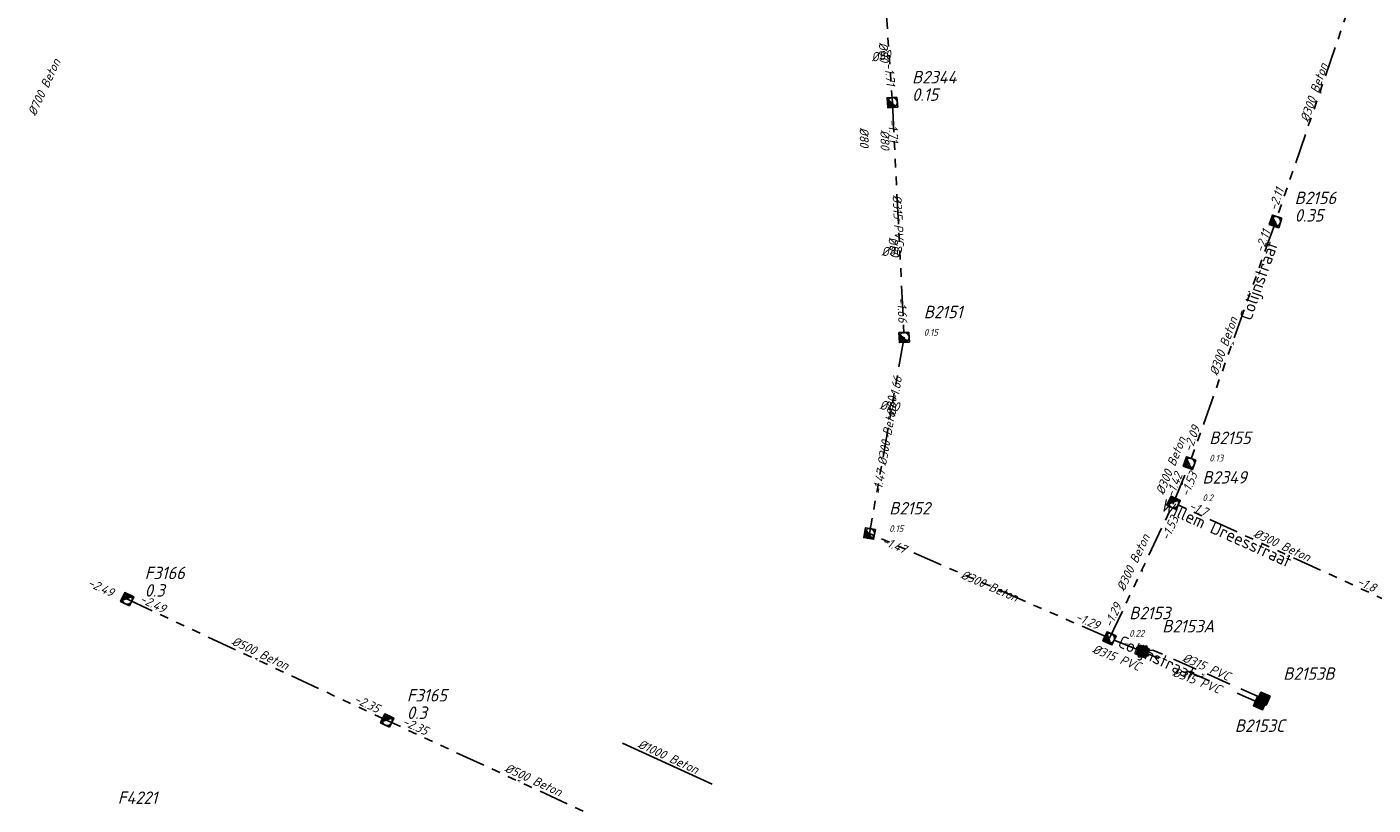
# Model space of a CAD drawing. Header units: metres. Extents: x 153906 to 154973, y 473035 to 474039.
# Tile 4 of 18: x 153908 to 154179, y 473464 to 473621. Entities that reach past the tile are written whole.
import ezdxf
from ezdxf.enums import TextEntityAlignment as Align

# ---------------------------------------------------------------- set-up
doc = ezdxf.new("R2010")
doc.units = ezdxf.units.M
for name, pattern in [('RI-GWA', [18.45, 6, -1.8, 1.75, -1.8, 1.75, -1.8, 1.75, -1.8]), ('RI-HWA', [7.4, 5, -2.4]), ('RI-VWA', [11, 5, -3, 0, -3])]:
    doc.linetypes.add(name, pattern=pattern)
doc.layers.get('0').update_dxf_attribs({"linetype": 'CONTINUOUS'})
for name, color, linetype, lineweight in [('B-XX-OG-TOPOGRAFIE-T18', 1, 'CONTINUOUS', 18), ('R-OI-KW-KUNSTWERK_DUIKER-G', 170, 'CONTINUOUS', 25), ('R-OI-RI-BOB-T18', 6, 'CONTINUOUS', 18), ('R-OI-RI-GWA_PUTDEKSELHOOGTE-T25', 10, 'CONTINUOUS', 25), ('R-OI-RI-GWA_PUTNUMMER-T25', 10, 'CONTINUOUS', 25), ('R-OI-RI-GWA_RIOOLPUT_INSPECTIEPUT-S', 10, 'CONTINUOUS', 25), ('R-OI-RI-GWA_TRANSPORTLEIDING-G', 10, 'RI-GWA', 25), ('R-OI-RI-HWA_PUTNUMMER-T25', 150, 'CONTINUOUS', 25), ('R-OI-RI-HWA_RIOOLPUT_INSPECTIEPUT-S', 150, 'CONTINUOUS', 25), ('R-OI-RI-HWA_TRANSPORTLEIDING-G', 150, 'RI-HWA', 25), ('R-OI-RI-STROOMRICHTING-G', 251, 'CONTINUOUS', 25), ('R-OI-RI-VWA_PUTNUMMER-T25', 34, 'CONTINUOUS', 25), ('R-OI-RI-VWA_RIOOLPUT_INSPECTIEPUT-S', 34, 'CONTINUOUS', 25), ('R-OI-RI-VWA_TRANSPORTLEIDING-G', 34, 'RI-VWA', 25)]:
    doc.layers.add(name, color=color, linetype=linetype, lineweight=lineweight)
doc.layers.add('R-OI-RI-DIAMETER_RIOOL-T18', color=6, linetype='CONTINUOUS')
doc.styles.add('NLCS-ISO-M-T18', font='NLCS-ISO.ttf', dxfattribs={"height": 1.8})
doc.styles.add('NLCS-ISO-M500-T25', font='NLCS-ISO.ttf', dxfattribs={"height": 1.25})
doc.styles.add('NLCS-ISO-M750-T18_CURSIEF', font='NLCS-ISO.ttf', dxfattribs={"oblique": 15, "height": 1.35})
doc.styles.add('NLCS-ISO-M750-T25_CURSIEF', font='NLCS-ISO.ttf', dxfattribs={"oblique": 15, "height": 1.875})

# ---------------------------------------------------------------- blocks, each defined once
blk = doc.blocks.new('N-SRI-PUT_GWA-SO')
blk.add_hatch(color=256).paths.add_polyline_path([(1.41, 1.41, 0.664858), (-2, 0.02), (-2, -0.02, 0.196534), (-1.41, -1.41)])
at = {"lineweight": -3, "flags": 128}
blk.add_lwpolyline([(2, -2), (2, 2), (-2, 2), (-2, -2)], close=True, dxfattribs=at)
at = {"lineweight": -3}
blk.add_circle((0, 0), 2, dxfattribs=at)
blk = doc.blocks.new('N-SRI-PUT_HWA-SO')
h = blk.add_hatch(color=256)
h.dxf.hatch_style = 1
h.paths.add_polyline_path([(-2, 0, 1), (2, 0, 1)])
at = {"lineweight": -3, "flags": 128}
blk.add_lwpolyline([(-2, -2), (2, -2), (2, 2), (-2, 2)], close=True, dxfattribs=at)
at = {"lineweight": -3}
blk.add_circle((0, 0), 2, dxfattribs=at)
blk = doc.blocks.new('N-SRI-PUT_VWA-SO')
h = blk.add_hatch(color=256)
edge = h.paths.add_edge_path()
edge.add_arc((0, 0), 2, 0, 360)
at = {"flags": 128}
blk.add_lwpolyline([(-2, 2), (2, 2), (2, -2), (-2, -2)], close=True, dxfattribs=at)
at = {"lineweight": -3, "flags": 128}
blk.add_lwpolyline([(2, -2), (2, 2), (-2, 2), (-2, -2)], close=True, dxfattribs=at)
at = {"lineweight": -3}
blk.add_circle((0, 0), 2, dxfattribs=at)

msp = doc.modelspace()

# ---------------------------------------------------------------- linework, layer by layer
at = {"layer": 'R-OI-KW-KUNSTWERK_DUIKER-G'}
msp.add_polyline3d([(154027.75, 473476.82, 0), (154045.8, 473468.59, 0)], dxfattribs=at)
at = {"layer": 'R-OI-RI-GWA_TRANSPORTLEIDING-G'}
for points in [[(154078.05, 473663.09, 0), (154081.98, 473605.49, 0)], [(154176.89, 473633.98, 0), (154158.84, 473581.24, 0)], [(154081.98, 473605.49, 0), (154084.34, 473558.32, 0)], [(154158.84, 473581.24, 0), (154141.69, 473533.06, 0)], [(154084.34, 473558.32, 0), (154077.4, 473518.91, 0)], [(154138.47, 473525.07, 0), (154141.69, 473533.06, 0)], [(154125.61, 473497.89, 0), (154138.47, 473525.07, 0)], [(154184.78, 473503.86, 0), (154138.47, 473525.07, 0)], [(154125.61, 473497.89, 0), (154077.4, 473518.91, 0)], [(153927.85, 473505.92, 0), (153980.51, 473481.35, 0)], [(154132.24, 473495.22, 0), (154125.6, 473497.87, 0)], [(154033.39, 473456.89, 0), (153980.51, 473481.35, 0)]]:
    msp.add_polyline3d(points, dxfattribs=at)
at = {"layer": 'R-OI-RI-HWA_TRANSPORTLEIDING-G'}
msp.add_polyline3d([(154156.54, 473485.7, 0), (154134.31, 473495.52, 0), (154132.24, 473495.22, 0)], dxfattribs=at)
at = {"layer": 'R-OI-RI-VWA_TRANSPORTLEIDING-G'}
msp.add_polyline3d([(154155.82, 473484.85, 0), (154132.24, 473495.22, 0)], dxfattribs=at)

# ---------------------------------------------------------------- block references
at = {"layer": 'R-OI-RI-GWA_RIOOLPUT_INSPECTIEPUT-S'}
for p, xscale, yscale, zscale, rotation in [((154081.98, 473605.49), 0.5, 0.5, 0.5, 93.90319404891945), ((154158.97, 473581.61), 0.5, 0.5, 0.5, 71.10674672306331), ((154084.34, 473558.32), 0.5, 0.5, 0.5, 92.8642226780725), ((154141.69, 473533.06), 0.4999999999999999, 0.4999999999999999, 0.4999999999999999, 70.40646584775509), ((154138.47, 473525.07), 0.4999999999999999, 0.4999999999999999, 0.4999999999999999, 335.4003819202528), ((154077.4, 473518.91), 0.5, 0.5, 0.5, 80.01275579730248), ((153928.28, 473505.72), 0.5, 0.5, 0.5, 334.9872761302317), ((154125.6, 473497.87), 0.5, 0.5, 0.5, 64.66640478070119), ((154132.24, 473495.22), 0.5, 0.5, 0.5, 158.2536496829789), ((153980.51, 473481.35), 0.5, 0.5, 0.5, 335.1789789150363)]:
    msp.add_blockref('N-SRI-PUT_GWA-SO', p, dxfattribs=dict(at, xscale=xscale, yscale=yscale, zscale=zscale, rotation=rotation))
at = {"layer": 'R-OI-RI-HWA_RIOOLPUT_INSPECTIEPUT-S', "xscale": 0.5, "yscale": 0.5, "zscale": 0.5}
for p, rotation in [((154132.24, 473495.22), 8.223127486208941), ((154156.54, 473485.73), 156.2860316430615)]:
    msp.add_blockref('N-SRI-PUT_HWA-SO', p, dxfattribs=dict(at, rotation=rotation))
at = {"layer": 'R-OI-RI-VWA_RIOOLPUT_INSPECTIEPUT-S', "xscale": 0.5, "yscale": 0.5, "zscale": 0.5, "rotation": 156.2656556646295}
msp.add_blockref('N-SRI-PUT_VWA-SO', (154155.82, 473484.85), dxfattribs=at)

# ---------------------------------------------------------------- texts
at = {"layer": 'B-XX-OG-TOPOGRAFIE-T18', "style": 'NLCS-ISO-M-T18'}
for s, rotation, p in [('Colijnstraat', 70.7, (154155.57, 473569.7)), ('Willem Dreesstraat', 335.7, (154149.12, 473518.98)), ('Colijnstraat', 335.3, (154135.08, 473493.97))]:
    msp.add_text(s, height=2.5, rotation=rotation, dxfattribs=at).set_placement(p, align=Align.MIDDLE_CENTER)
at = {"layer": 'R-OI-RI-BOB-T18', "style": 'NLCS-ISO-M750-T18_CURSIEF', "oblique": 15}
for s, rotation, p in [('-1.71', 274.0563, (154080.44, 473613.4)), ('-2.11', 71.0468, (154159.18, 473583.6)), ('-1.66', 272.9104, (154082.94, 473566.26)), ('-2.09', 70.4738, (154142.06, 473535.2)), ('-1.47', 80.2141, (154079.77, 473526.62)), ('-1.42', 68.182, (154138.48, 473526.06)), ('-1.7', 335.3628, (154141.41, 473523.87)), ('-2.49', 334.7899, (153920.19, 473508.43)), ('-1.29', 64.7442, (154126.01, 473499.89)), ('-1.29', 336.5087, (154118.58, 473501.54)), ('-2.35', 334.7899, (153973.69, 473485.07))]:
    msp.add_text(s, height=1.8, rotation=rotation, dxfattribs=at).set_placement(p)
for s, rotation, p in [('-1.71', 272.9104, (154081.38, 473597.45)), ('-2.11', 70.4738, (154157.98, 473579.51)), ('-1.66', 80.2141, (154083.94, 473550.27)), ('-1.53', 68.182, (154143.32, 473530.81)), ('-1.53', 64.7442, (154139.55, 473521.87)), ('-1.47', 336.5087, (154084.33, 473514.8)), ('-1.8', 335.3628, (154178.64, 473507.08)), ('-2.49', 334.7899, (153935.53, 473502.88)), ('-2.35', 335.3628, (153988.21, 473478.33))]:
    msp.add_text(s, height=1.8, rotation=rotation, dxfattribs=at).set_placement(p, align=Align.RIGHT)
at = {"layer": 'R-OI-RI-DIAMETER_RIOOL-T18', "style": 'NLCS-ISO-M750-T18_CURSIEF', "oblique": 15}
for s, rotation, p in [('%%C80 ', 272.3375, (154080.26, 473615.03)), ('%%C700 Beton', 65.3172, (153911.58, 473608.55)), ('%%C80 ', 8.5944, (154080.25, 473614.93)), ('%%C300 Beton', 71.0468, (154166.67, 473607.48)), ('%%C80 ', 270.6186, (154076.33, 473597.93)), ('%%C80 ', 270.6186, (154080.5, 473597.44)), ('%%C315 PVC', 272.9104, (154083.16, 473581.91)), ('%%C80 ', 1.7189, (154082.31, 473575.61)), ('%%C80 ', 275.7752, (154082.33, 473575.96)), ('%%C300 Beton', 70.4738, (154148.47, 473556.55)), ('%%C80 ', 87.6625, (154081.88, 473544.98)), ('%%C300 Beton', 80.2141, (154080.87, 473538.61)), ('%%C80 ', 354.2704, (154081.96, 473544.5)), ('%%C300 Beton', 68.182, (154137.9, 473532.55)), ('%%C300 Beton', 335.3628, (154160.28, 473516.6)), ('%%C300 Beton', 64.7442, (154130.34, 473513.1)), ('%%C300 Beton', 336.5087, (154101.51, 473508.4)), ('%%C500 Beton', 334.7899, (153955.03, 473494.88)), ('%%C315 PVC', 338.2276, (154127.02, 473494.01)), ('%%C315 PVC', 336.5087, (154145.06, 473492.14)), ('%%C315 PVC', 338.8006, (154143.12, 473489.39)), ('%%C1000 Beton', 335.3628, (154036.98, 473474.1)), ('%%C500 Beton', 335.3628, (154009.89, 473469.45))]:
    msp.add_text(s, height=1.8, rotation=rotation, dxfattribs=at).set_placement(p, align=Align.MIDDLE_CENTER)
at = {"layer": 'R-OI-RI-GWA_PUTDEKSELHOOGTE-T25', "style": 'NLCS-ISO-M750-T25_CURSIEF', "oblique": 15}
for s, height, p in [('0.15', 2.5, (154085.93, 473605.81)), ('0.35', 2.5, (154162.79, 473581.56)), ('0.15', 1.35, (154088.29, 473558.64)), ('0.13', 1.35, (154145.64, 473533.38)), ('0.2', 1.35, (154144.26, 473525.42)), ('0.15', 1.35, (154081.35, 473519.23)), ('0.3', 2.5, (153931.8, 473506.24)), ('0.22', 1.35, (154129.55, 473498.19)), ('0.3', 2.5, (153984.46, 473481.67))]:
    msp.add_text(s, height=height, dxfattribs=at).set_placement(p)
at = {"layer": 'R-OI-RI-GWA_PUTNUMMER-T25', "style": 'NLCS-ISO-M750-T25_CURSIEF', "oblique": 15}
for s, p in [('B2344', (154085.93, 473609.32)), ('B2156', (154162.79, 473585.07)), ('B2151', (154088.29, 473562.15)), ('B2155', (154145.64, 473536.89)), ('B2349', (154144.26, 473528.94)), ('B2152', (154081.35, 473522.74)), ('F3166', (153931.8, 473509.75)), ('B2153', (154129.55, 473501.7)), ('F3165', (153984.46, 473485.18))]:
    msp.add_text(s, height=2.5, dxfattribs=at).set_placement(p)
at = {"layer": 'R-OI-RI-HWA_PUTNUMMER-T25', "style": 'NLCS-ISO-M750-T25_CURSIEF', "oblique": 15}
for s, p in [('B2153A', (154136.19, 473499.06)), ('B2153B', (154160.49, 473489.53))]:
    msp.add_text(s, height=2.5, dxfattribs=at).set_placement(p)
at = {"layer": 'R-OI-RI-STROOMRICHTING-G', "style": 'NLCS-ISO-M500-T25'}
for rotation, p in [(71.0468, (154167.86, 473607.61)), (92.8192, (154083.16, 473581.91)), (70.4738, (154150.27, 473557.15)), (80.2141, (154080.87, 473538.61)), (68.182, (154140.08, 473529.06)), (335.3628, (154161.63, 473514.46)), (64.7442, (154132.04, 473511.47)), (156.4175, (154101.5, 473508.39)), (158.1364, (154128.92, 473496.55)), (155.2716, (153954.18, 473493.64)), (156.4175, (154144.03, 473490.04)), (158.7093, (154144.39, 473490.46)), (155.2716, (154006.91, 473469.14))]:
    msp.add_text('>', height=1.25, rotation=rotation, dxfattribs=at).set_placement(p, align=Align.MIDDLE_CENTER)
at = {"layer": 'R-OI-RI-VWA_PUTNUMMER-T25', "style": 'NLCS-ISO-M750-T25_CURSIEF', "oblique": 15}
for s, p in [('B2153C', (154150.77, 473479.07)), ('F4221', (153926.38, 473464.61))]:
    msp.add_text(s, height=2.5, dxfattribs=at).set_placement(p)

doc.saveas('drawing.dxf')
